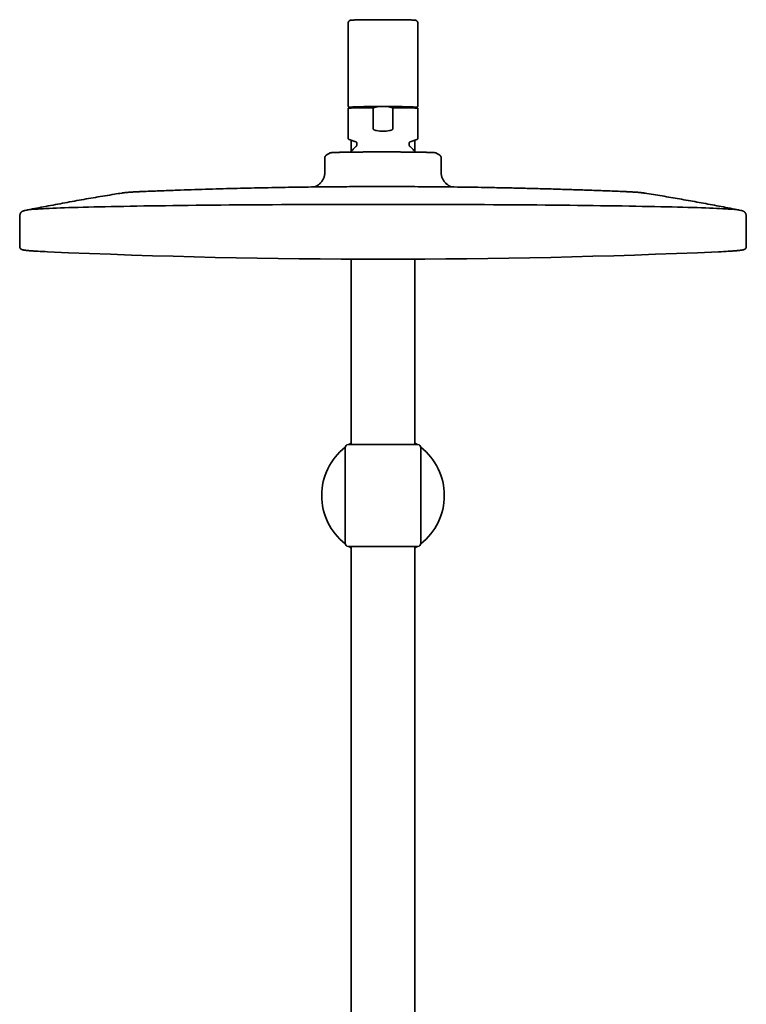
# Model space of a CAD drawing. Header units: millimetres. Extents: x 8 to 1763, y 12 to 2805.
# Tile 26 of 28: x 771 to 1021, y 2466 to 2805. Entities that reach past the tile are written whole.
import ezdxf

# ---------------------------------------------------------------- set-up
doc = ezdxf.new("R2010")
doc.units = ezdxf.units.MM

msp = doc.modelspace()

# ---------------------------------------------------------------- linework, layer by layer
at = {"color": 7, "linetype": 'Continuous', "lineweight": 35}
for p, q in [((884.42, 2803.78), (884.42, 2775.39)), ((908.42, 2775.39), (908.42, 2803.78)), ((897.94, 2775.09), (894.9, 2775.09)), ((884.82, 2774.89), (884.42, 2774.49)), ((884.42, 2774.49), (884.42, 2764.24)), ((892.99, 2767.51), (892.99, 2774.69)), ((899.85, 2774.69), (899.85, 2767.51)), ((908.42, 2774.49), (908.02, 2774.89)), ((908.42, 2764.24), (908.42, 2774.49)), ((884.76, 2763.76), (887.1, 2762.91)), ((885.47, 2763.5), (885.47, 2759.62)), ((887.42, 2762.45), (887.42, 2761.85)), ((905.42, 2761.85), (905.42, 2762.45)), ((905.74, 2762.91), (908.08, 2763.76)), ((907.37, 2759.62), (907.37, 2763.5)), ((878.25, 2759.16), (876.91, 2758.36)), ((915.92, 2758.36), (914.59, 2759.16)), ((876.42, 2757.49), (876.42, 2752.89)), ((916.42, 2757.49), (916.41, 2757.49)), ((916.42, 2752.89), (916.42, 2757.49)), ((773.88, 2739.45), (773.15, 2739.31)), ((773.25, 2739.33), (773.17, 2739.31)), ((775.14, 2739.71), (775.15, 2739.71)), ((1017.68, 2739.71), (1017.7, 2739.7)), ((1019.67, 2739.31), (1018.96, 2739.45)), ((1019.68, 2739.31), (1019.58, 2739.33)), ((771.52, 2737.67), (771.43, 2726.92)), ((771.52, 2737.67), (771.52, 2737.67)), ((1021.41, 2726.92), (1021.32, 2737.67)), ((771.43, 2726.92), (771.43, 2726.92)), ((885.47, 2722.58), (885.47, 2658.74)), ((907.37, 2658.74), (907.37, 2722.58)), ((883.42, 2657.74), (883.42, 2641.24)), ((884.42, 2658.74), (908.42, 2658.74)), ((909.42, 2641.24), (909.42, 2657.74)), ((883.42, 2641.24), (883.42, 2624.74)), ((909.42, 2624.74), (909.42, 2641.24)), ((884.42, 2623.74), (896.42, 2623.74)), ((885.47, 2623.74), (885.47, 2448.96)), ((896.42, 2623.74), (908.42, 2623.74)), ((907.37, 2423.17), (907.37, 2623.74))]:
    msp.add_line(p, q, dxfattribs=at)
at = {"color": 7, "linetype": 'Continuous', "lineweight": 35, "flags": 128}
for points in [[(908.08, 2763.76), (908.08, 2763.76), (908.09, 2763.77)], [(876.42, 2757.49), (876.43, 2757.62), (876.44, 2757.71)], [(1018.92, 2739.46), (1018.72, 2739.5), (1018.34, 2739.56), (1017.88, 2739.61), (1017.33, 2739.67), (1016.7, 2739.72), (1015.99, 2739.78), (1015.2, 2739.83), (1014.33, 2739.88), (1013.37, 2739.94), (1012.34, 2739.99), (1011.22, 2740.04), (1010.03, 2740.1), (1008.76, 2740.15), (1007.41, 2740.2), (1005.99, 2740.25), (1004.49, 2740.3), (1002.92, 2740.35), (1001.27, 2740.4), (999.55, 2740.44), (997.76, 2740.49), (995.9, 2740.54), (993.98, 2740.58), (991.99, 2740.63), (989.93, 2740.67), (987.8, 2740.71), (985.62, 2740.75), (983.37, 2740.79), (981.07, 2740.83), (978.7, 2740.87), (976.28, 2740.91), (973.81, 2740.94), (971.28, 2740.98), (968.7, 2741.01), (966.07, 2741.04), (963.39, 2741.07), (960.67, 2741.1), (957.9, 2741.13), (955.1, 2741.16), (952.25, 2741.19), (949.36, 2741.21), (946.44, 2741.24), (943.48, 2741.26), (940.49, 2741.28), (937.47, 2741.3), (934.42, 2741.32), (931.34, 2741.33), (928.25, 2741.35), (925.13, 2741.36), (921.99, 2741.37), (918.83, 2741.39), (915.65, 2741.39), (912.47, 2741.4), (909.27, 2741.41), (906.07, 2741.41), (902.85, 2741.42), (899.64, 2741.42), (896.42, 2741.42), (893.2, 2741.42), (889.98, 2741.42), (886.77, 2741.41), (883.56, 2741.41), (880.37, 2741.4), (877.18, 2741.39), (874.01, 2741.39), (870.85, 2741.37), (867.71, 2741.36), (864.59, 2741.35), (861.49, 2741.33), (858.42, 2741.32), (855.37, 2741.3), (852.35, 2741.28), (849.36, 2741.26), (846.4, 2741.24), (843.48, 2741.21), (840.59, 2741.19), (837.74, 2741.16), (834.93, 2741.13), (832.16, 2741.1), (829.44, 2741.07), (826.77, 2741.04), (824.14, 2741.01), (821.56, 2740.98), (819.03, 2740.94), (816.55, 2740.91), (814.13, 2740.87), (811.77, 2740.83), (809.46, 2740.79), (807.22, 2740.75), (805.03, 2740.71), (802.91, 2740.67), (800.85, 2740.63), (798.86, 2740.58), (796.93, 2740.54), (795.07, 2740.49), (793.28, 2740.44), (791.57, 2740.4), (789.92, 2740.35), (788.35, 2740.3), (786.85, 2740.25), (785.42, 2740.2), (784.08, 2740.15), (782.81, 2740.1), (781.61, 2740.04), (780.5, 2739.99), (779.46, 2739.94), (778.51, 2739.88), (777.64, 2739.83), (776.84, 2739.78), (776.13, 2739.72), (775.5, 2739.67), (774.96, 2739.61), (774.5, 2739.56), (774.12, 2739.5), (773.91, 2739.46)]]:
    msp.add_lwpolyline(points, dxfattribs=at)
at = {"color": 7, "linetype": 'Continuous', "lineweight": 35}
for centre, radius, start, end in [((892.64, 2632.63), 142.47, 89.0935, 93.1481), ((900.14, 2630.09), 145.01, 86.8874, 90.871), ((891.2, 2667.83), 106.87, 89.0422, 93.6403), ((901.63, 2667.83), 106.87, 86.3597, 90.9578), ((792.18, 2980.7), 255.83, 266.7546, 267.4949), ((896.42, 5328.22), 2605.67, 267.46121, 272.53879), ((1000.83, 2976.9), 252.03, 272.5026, 273.295), ((896.42, 2641.24), 21.08, 128.0581, 231.9419), ((884.42, 2657.74), 1, 90, 180), ((896.42, 2641.24), 21.08, 121.2949, 123.8848), ((896.42, 2641.24), 21.08, 56.1152, 58.7051), ((908.42, 2657.74), 1, 0, 90), ((896.42, 2641.24), 21.08, 0, 51.9419), ((896.42, 2641.24), 21.08, 308.0581, 0), ((884.42, 2624.74), 1, 180, 270), ((896.42, 2641.24), 21.08, 236.1151, 238.7051), ((896.42, 2641.24), 21.08, 301.2949, 303.8849), ((908.42, 2624.74), 1, 270, 0)]:
    msp.add_arc(centre, radius, start, end, dxfattribs=at)
msp.add_ellipse((896.42, 2778.39), major_axis=(12, 0), ratio=0.982395, start_param=4.526331, end_param=4.898447, dxfattribs=at)
for points, knots in [([(896.42, 2804.98), (896.35, 2804.98), (896.16, 2804.98), (895.85, 2804.98), (895.48, 2804.98), (895.11, 2804.98), (894.74, 2804.97), (894.38, 2804.97), (894.01, 2804.97), (893.65, 2804.97), (893.3, 2804.97), (892.94, 2804.97), (892.59, 2804.96), (892.24, 2804.96), (891.9, 2804.96), (891.57, 2804.96), (891.24, 2804.95), (890.91, 2804.95), (890.59, 2804.95), (890.28, 2804.94), (889.97, 2804.94), (889.68, 2804.94), (889.38, 2804.93), (889.1, 2804.93), (888.83, 2804.92), (888.56, 2804.92), (888.3, 2804.91), (888.06, 2804.91), (887.82, 2804.9), (887.59, 2804.9), (887.37, 2804.89), (887.16, 2804.89), (886.96, 2804.88), (886.77, 2804.88), (886.59, 2804.87), (886.42, 2804.87), (886.26, 2804.86), (886.12, 2804.85), (885.98, 2804.85), (885.85, 2804.84), (885.74, 2804.83), (885.63, 2804.83), (885.53, 2804.82), (885.44, 2804.81), (885.36, 2804.8), (885.29, 2804.79), (885.24, 2804.78), (885.2, 2804.77), (885.15, 2804.76), (885.11, 2804.74), (885.06, 2804.72), (885, 2804.7), (884.94, 2804.67), (884.88, 2804.63), (884.81, 2804.59), (884.75, 2804.53), (884.68, 2804.46), (884.62, 2804.39), (884.56, 2804.3), (884.51, 2804.21), (884.47, 2804.12), (884.44, 2804.01), (884.42, 2803.9), (884.42, 2803.82), (884.42, 2803.78)], [0, 0, 0, 0, 0.010714, 0.031074, 0.051434, 0.071795, 0.092156, 0.112518, 0.13288, 0.153242, 0.173606, 0.19397, 0.214336, 0.234702, 0.255071, 0.275441, 0.295813, 0.316187, 0.336563, 0.356943, 0.377326, 0.397713, 0.418104, 0.4385, 0.458902, 0.479312, 0.499729, 0.520156, 0.540594, 0.561046, 0.581514, 0.602003, 0.622516, 0.643062, 0.663647, 0.684283, 0.704989, 0.725787, 0.746714, 0.767829, 0.78923, 0.811095, 0.833795, 0.858271, 0.879238, 0.894343, 0.903169, 0.910636, 0.91697, 0.922532, 0.927612, 0.932451, 0.937243, 0.9421, 0.947156, 0.952461, 0.957989, 0.963675, 0.969461, 0.975306, 0.981185, 0.987086, 0.993649, 1, 1, 1, 1]), ([(908.42, 2803.78), (908.42, 2803.79), (908.42, 2803.84), (908.41, 2803.92), (908.39, 2804.03), (908.36, 2804.13), (908.32, 2804.23), (908.27, 2804.32), (908.21, 2804.4), (908.15, 2804.47), (908.09, 2804.53), (908.02, 2804.58), (907.96, 2804.63), (907.9, 2804.66), (907.84, 2804.69), (907.79, 2804.72), (907.74, 2804.74), (907.7, 2804.75), (907.66, 2804.76), (907.61, 2804.77), (907.57, 2804.78), (907.53, 2804.79), (907.47, 2804.8), (907.39, 2804.81), (907.3, 2804.82), (907.19, 2804.83), (907.08, 2804.83), (906.96, 2804.84), (906.83, 2804.85), (906.68, 2804.85), (906.53, 2804.86), (906.37, 2804.87), (906.2, 2804.87), (906.01, 2804.88), (905.82, 2804.88), (905.62, 2804.89), (905.41, 2804.9), (905.18, 2804.9), (904.95, 2804.91), (904.71, 2804.91), (904.46, 2804.92), (904.2, 2804.92), (903.93, 2804.93), (903.65, 2804.93), (903.36, 2804.93), (903.07, 2804.94), (902.77, 2804.94), (902.46, 2804.95), (902.15, 2804.95), (901.83, 2804.95), (901.5, 2804.96), (901.17, 2804.96), (900.83, 2804.96), (900.49, 2804.96), (900.14, 2804.97), (899.79, 2804.97), (899.43, 2804.97), (899.07, 2804.97), (898.71, 2804.97), (898.35, 2804.97), (897.98, 2804.97), (897.61, 2804.98), (897.24, 2804.98), (896.88, 2804.98), (896.6, 2804.98), (896.45, 2804.98), (896.42, 2804.98)], [0, 0, 0, 0, 0.001652, 0.007865, 0.013934, 0.01987, 0.025678, 0.031361, 0.036913, 0.042323, 0.04757, 0.052626, 0.057475, 0.062139, 0.066696, 0.071275, 0.076002, 0.081057, 0.086663, 0.093102, 0.100752, 0.110186, 0.122401, 0.139626, 0.170277, 0.19265, 0.213896, 0.23638, 0.258109, 0.279411, 0.300455, 0.321329, 0.342087, 0.36276, 0.383372, 0.403936, 0.424464, 0.444964, 0.465441, 0.485899, 0.506342, 0.526772, 0.547192, 0.567604, 0.588007, 0.608405, 0.628797, 0.649184, 0.669568, 0.689947, 0.710324, 0.730698, 0.75107, 0.771439, 0.791807, 0.812174, 0.832539, 0.852903, 0.873266, 0.893628, 0.91399, 0.934351, 0.954711, 0.975071, 0.99436, 1, 1, 1, 1]), ([(884.42, 2775.39), (884.42, 2775.38), (884.42, 2775.34), (884.43, 2775.28), (884.45, 2775.21), (884.48, 2775.15), (884.51, 2775.09), (884.55, 2775.04), (884.59, 2775.01), (884.63, 2774.97), (884.67, 2774.95), (884.71, 2774.93), (884.74, 2774.92), (884.77, 2774.91), (884.8, 2774.9), (884.81, 2774.89), (884.82, 2774.89)], [0, 0, 0, 0, 0.027278, 0.103398, 0.176567, 0.247267, 0.315811, 0.382429, 0.447539, 0.512222, 0.578231, 0.647917, 0.724767, 0.8132, 0.919135, 1, 1, 1, 1]), ([(894.9, 2775.09), (894.74, 2775.07), (894.42, 2775.02), (893.94, 2774.93), (893.46, 2774.82), (893.15, 2774.73), (892.99, 2774.69)], [0, 0, 0, 0, 0.249106, 0.498591, 0.749137, 1, 1, 1, 1]), ([(899.85, 2774.69), (899.69, 2774.73), (899.38, 2774.82), (898.9, 2774.93), (898.42, 2775.02), (898.1, 2775.07), (897.94, 2775.09)], [0, 0, 0, 0, 0.249181, 0.498664, 0.749145, 1, 1, 1, 1]), ([(908.02, 2774.89), (908.03, 2774.89), (908.04, 2774.9), (908.07, 2774.91), (908.11, 2774.92), (908.14, 2774.94), (908.18, 2774.96), (908.23, 2774.99), (908.27, 2775.03), (908.31, 2775.08), (908.35, 2775.13), (908.38, 2775.19), (908.4, 2775.26), (908.42, 2775.33), (908.42, 2775.37), (908.42, 2775.39)], [0, 0, 0, 0, 0.107954, 0.215421, 0.305536, 0.384096, 0.455832, 0.524573, 0.59292, 0.662149, 0.732969, 0.805033, 0.877812, 0.950941, 1, 1, 1, 1]), ([(894.2, 2766.8), (894.12, 2766.82), (893.95, 2766.85), (893.71, 2766.91), (893.48, 2767), (893.28, 2767.1), (893.15, 2767.2), (893.07, 2767.29), (893.02, 2767.37), (892.99, 2767.44), (892.99, 2767.49), (892.99, 2767.51)], [0, 0, 0, 0, 0.167751, 0.33623, 0.503676, 0.67001, 0.785436, 0.843943, 0.90227, 0.972054, 1, 1, 1, 1]), ([(899.85, 2767.51), (899.84, 2767.47), (899.83, 2767.39), (899.77, 2767.28), (899.68, 2767.2), (899.57, 2767.11), (899.42, 2767.03), (899.24, 2766.96), (898.98, 2766.87), (898.77, 2766.83), (898.64, 2766.8)], [0, 0, 0, 0, 0.073322, 0.162646, 0.23764, 0.312831, 0.447977, 0.583845, 0.719618, 1, 1, 1, 1]), ([(884.42, 2764.24), (884.42, 2764.19), (884.43, 2764.09), (884.51, 2763.95), (884.61, 2763.83), (884.71, 2763.78), (884.76, 2763.76)], [0, 0, 0, 0, 0.251054, 0.50166, 0.751415, 1, 1, 1, 1]), ([(887.25, 2761.47), (887.16, 2761.39), (886.97, 2761.23), (886.69, 2760.96), (886.4, 2760.68), (886.12, 2760.38), (885.85, 2760.08), (885.59, 2759.77), (885.4, 2759.54), (885.31, 2759.42), (885.3, 2759.4)], [0, 0, 0, 0, 0.124511, 0.266771, 0.409277, 0.552017, 0.69498, 0.838154, 0.981532, 1, 1, 1, 1]), ([(887.1, 2762.91), (887.14, 2762.89), (887.23, 2762.85), (887.34, 2762.74), (887.4, 2762.6), (887.41, 2762.5), (887.42, 2762.45)], [0, 0, 0, 0, 0.251349, 0.501576, 0.750998, 1, 1, 1, 1]), ([(887.42, 2761.85), (887.42, 2761.81), (887.41, 2761.74), (887.38, 2761.64), (887.32, 2761.55), (887.27, 2761.5), (887.25, 2761.47)], [0, 0, 0, 0, 0.249766, 0.499627, 0.749677, 1, 1, 1, 1]), ([(905.42, 2762.45), (905.42, 2762.5), (905.43, 2762.6), (905.5, 2762.74), (905.6, 2762.85), (905.69, 2762.89), (905.74, 2762.91)], [0, 0, 0, 0, 0.249002, 0.498424, 0.748651, 1, 1, 1, 1]), ([(905.59, 2761.47), (905.56, 2761.5), (905.51, 2761.55), (905.46, 2761.64), (905.42, 2761.74), (905.42, 2761.81), (905.42, 2761.85)], [0, 0, 0, 0, 0.250323, 0.500373, 0.750234, 1, 1, 1, 1]), ([(907.54, 2759.4), (907.53, 2759.41), (907.43, 2759.54), (907.24, 2759.77), (906.97, 2760.1), (906.68, 2760.42), (906.38, 2760.73), (906.07, 2761.03), (905.81, 2761.28), (905.64, 2761.42), (905.58, 2761.47)], [0, 0, 0, 0, 0.016315, 0.166354, 0.316627, 0.467148, 0.617933, 0.769, 0.920368, 1, 1, 1, 1]), ([(908.08, 2763.76), (908.12, 2763.78), (908.22, 2763.83), (908.33, 2763.95), (908.4, 2764.09), (908.41, 2764.19), (908.42, 2764.24)], [0, 0, 0, 0, 0.248585, 0.49834, 0.748946, 1, 1, 1, 1]), ([(876.91, 2758.36), (876.88, 2758.34), (876.81, 2758.29), (876.72, 2758.21), (876.63, 2758.11), (876.55, 2758), (876.49, 2757.87), (876.45, 2757.75), (876.42, 2757.62), (876.42, 2757.53), (876.42, 2757.49)], [0, 0, 0, 0, 0.125715, 0.266079, 0.401918, 0.531041, 0.654482, 0.773417, 0.888484, 1, 1, 1, 1]), ([(894.47, 2759.46), (894.19, 2759.46), (893.62, 2759.46), (892.78, 2759.46), (891.95, 2759.46), (891.16, 2759.46), (890.4, 2759.45), (889.68, 2759.45), (888.98, 2759.44), (888.28, 2759.44), (887.6, 2759.43), (886.92, 2759.42), (886.27, 2759.42), (885.63, 2759.41), (885.02, 2759.4), (884.43, 2759.39), (883.86, 2759.38), (883.31, 2759.37), (882.79, 2759.36), (882.28, 2759.35), (881.8, 2759.34), (881.38, 2759.33), (881, 2759.32), (880.67, 2759.31), (880.37, 2759.3), (880.08, 2759.29), (879.82, 2759.28), (879.58, 2759.27), (879.37, 2759.26), (879.18, 2759.25), (879, 2759.24), (878.85, 2759.23), (878.71, 2759.22), (878.58, 2759.21), (878.48, 2759.2), (878.39, 2759.19), (878.32, 2759.18), (878.28, 2759.17), (878.25, 2759.16), (878.25, 2759.16), (878.25, 2759.16)], [0, 0, 0, 0, 0.032648, 0.0653765, 0.098178, 0.1310557, 0.1602937, 0.1895815, 0.219047, 0.2485647, 0.2783177, 0.3081255, 0.3381162, 0.3681605, 0.3974521, 0.4267939, 0.456319, 0.4858978, 0.515721, 0.5456027, 0.5756767, 0.6058078, 0.6306015, 0.6554261, 0.6791932, 0.7029604, 0.7268375, 0.7507146, 0.7727939, 0.7948732, 0.8170441, 0.8392151, 0.8616434, 0.8840946, 0.9066316, 0.9291686, 0.9517979, 0.9744272, 0.9971459, 1, 1, 1, 1]), ([(896.42, 2759.47), (896.13, 2759.47), (895.67, 2759.47), (895.02, 2759.46), (894.65, 2759.46), (894.47, 2759.46)], [0, 0, 0, 0, 0.43504, 0.717386, 1, 1, 1, 1]), ([(914.49, 2759.18), (914.46, 2759.19), (914.39, 2759.2), (914.23, 2759.21), (914.04, 2759.23), (913.8, 2759.25), (913.51, 2759.26), (913.16, 2759.28), (912.78, 2759.29), (912.38, 2759.31), (911.96, 2759.32), (911.51, 2759.33), (911.01, 2759.34), (910.45, 2759.35), (909.84, 2759.36), (909.21, 2759.37), (908.57, 2759.38), (907.92, 2759.39), (907.26, 2759.4), (906.54, 2759.41), (905.74, 2759.42), (904.96, 2759.43), (904.26, 2759.43), (903.64, 2759.44), (903.02, 2759.44), (902.38, 2759.45), (901.73, 2759.45), (900.97, 2759.46), (900.11, 2759.46), (899.15, 2759.46), (898.22, 2759.46), (897.31, 2759.47), (896.71, 2759.47), (896.42, 2759.47)], [0, 0, 0, 0, 0.032012, 0.064138, 0.096265, 0.128502, 0.164357, 0.200212, 0.234004, 0.267795, 0.299222, 0.330649, 0.361153, 0.397062, 0.432971, 0.466823, 0.500675, 0.532172, 0.563669, 0.594248, 0.632042, 0.669835, 0.695232, 0.720638, 0.746035, 0.771722, 0.797417, 0.823104, 0.860873, 0.897017, 0.933162, 0.966581, 1, 1, 1, 1]), ([(914.58, 2759.16), (914.58, 2759.16), (914.58, 2759.16), (914.54, 2759.17), (914.51, 2759.18), (914.49, 2759.18)], [0, 0, 0, 0, 0.233662, 0.616651, 1, 1, 1, 1]), ([(916.42, 2757.49), (916.41, 2757.53), (916.41, 2757.6), (916.4, 2757.7), (916.36, 2757.82), (916.32, 2757.93), (916.25, 2758.05), (916.16, 2758.17), (916.05, 2758.27), (915.97, 2758.33), (915.92, 2758.36)], [0, 0, 0, 0, 0.0925587, 0.1952992, 0.3081937, 0.4309033, 0.5627234, 0.7025532, 0.8489101, 1, 1, 1, 1]), ([(876.42, 2752.89), (876.42, 2752.8), (876.42, 2752.64), (876.41, 2752.41), (876.41, 2752.21), (876.4, 2752.05), (876.38, 2751.91), (876.36, 2751.73), (876.33, 2751.49), (876.25, 2751.15), (876.14, 2750.76), (875.97, 2750.33), (875.75, 2749.92), (875.5, 2749.53), (875.22, 2749.16), (874.92, 2748.81), (874.58, 2748.49), (874.22, 2748.2), (873.9, 2747.98), (873.63, 2747.81), (873.43, 2747.71), (873.26, 2747.62), (873.12, 2747.56), (873, 2747.51), (872.91, 2747.47), (872.83, 2747.44), (872.78, 2747.42), (872.76, 2747.41)], [0, 0, 0, 0, 0.036568, 0.068398, 0.095505, 0.117845, 0.135649, 0.15258, 0.193445, 0.235335, 0.298955, 0.362729, 0.426653, 0.490695, 0.554858, 0.619179, 0.683658, 0.748381, 0.8135, 0.850341, 0.884102, 0.913413, 0.936877, 0.95465, 0.96885, 0.986001, 1, 1, 1, 1]), ([(920.08, 2747.41), (920.04, 2747.43), (919.97, 2747.45), (919.85, 2747.5), (919.72, 2747.55), (919.57, 2747.62), (919.4, 2747.71), (919.2, 2747.82), (918.93, 2747.98), (918.61, 2748.21), (918.25, 2748.5), (917.92, 2748.81), (917.61, 2749.16), (917.34, 2749.52), (917.09, 2749.91), (916.88, 2750.32), (916.7, 2750.74), (916.59, 2751.12), (916.52, 2751.43), (916.48, 2751.68), (916.46, 2751.87), (916.44, 2752.04), (916.43, 2752.2), (916.42, 2752.4), (916.42, 2752.63), (916.42, 2752.8), (916.42, 2752.89)], [0, 0, 0, 0, 0.021698, 0.042354, 0.062267, 0.087043, 0.116836, 0.150525, 0.187249, 0.251943, 0.316213, 0.380241, 0.444112, 0.507825, 0.57142, 0.6349, 0.698228, 0.761774, 0.79794, 0.832678, 0.864249, 0.880957, 0.902946, 0.930142, 0.962489, 1, 1, 1, 1]), ([(806.54, 2745.32), (805.69, 2745.18), (803.77, 2744.88), (800.78, 2744.38), (797.54, 2743.84), (794.3, 2743.28), (791.05, 2742.7), (787.79, 2742.12), (784.53, 2741.51), (781.26, 2740.9), (778.13, 2740.3), (776.09, 2739.89), (775.14, 2739.7)], [0, 0, 0, 0, 0.080667, 0.182923, 0.285663, 0.388818, 0.492323, 0.596126, 0.700179, 0.804441, 0.908878, 1, 1, 1, 1]), ([(814.12, 2745.86), (814.12, 2745.86), (814.12, 2745.86), (814.12, 2745.86), (814.11, 2745.86), (814.11, 2745.86), (814.09, 2745.86), (814.05, 2745.86), (813.94, 2745.85), (813.74, 2745.85), (813.46, 2745.83), (813.12, 2745.82), (812.76, 2745.8), (812.38, 2745.78), (812.01, 2745.77), (811.66, 2745.75), (811.31, 2745.73), (810.98, 2745.71), (810.66, 2745.69), (810.34, 2745.68), (810.04, 2745.66), (809.75, 2745.64), (809.45, 2745.62), (809.17, 2745.6), (808.87, 2745.58), (808.58, 2745.55), (808.26, 2745.52), (807.92, 2745.49), (807.59, 2745.46), (807.3, 2745.42), (807.06, 2745.39), (806.87, 2745.37), (806.75, 2745.35), (806.67, 2745.34), (806.63, 2745.33), (806.6, 2745.33), (806.58, 2745.33), (806.57, 2745.32), (806.56, 2745.32), (806.56, 2745.32), (806.56, 2745.32), (806.56, 2745.32)], [0, 0, 0, 0, 0.000015, 0.000035, 0.000083, 0.000233, 0.00093, 0.004017, 0.012005, 0.030025, 0.060506, 0.094881, 0.131341, 0.172143, 0.212677, 0.252897, 0.292895, 0.332761, 0.372581, 0.412454, 0.452495, 0.49286, 0.533767, 0.575539, 0.618685, 0.66403, 0.712953, 0.767514, 0.828185, 0.872941, 0.916135, 0.954745, 0.975243, 0.987877, 0.993663, 0.996988, 0.998674, 0.999528, 0.999801, 0.999932, 1, 1, 1, 1]), ([(896.42, 2747.56), (894.74, 2747.55), (892.36, 2747.55), (888.81, 2747.54), (885.73, 2747.53), (882.02, 2747.5), (878.08, 2747.47), (873.9, 2747.43), (869.55, 2747.38), (865.06, 2747.31), (860.46, 2747.23), (855.77, 2747.14), (851.02, 2747.04), (846.22, 2746.93), (841.39, 2746.8), (836.52, 2746.66), (831.63, 2746.51), (826.72, 2746.34), (821.8, 2746.16), (817.65, 2746.01), (815.16, 2745.9), (814.3, 2745.87)], [0, 0, 0, 0, 0.061443, 0.086902, 0.129353, 0.173984, 0.22237, 0.273399, 0.326548, 0.381361, 0.437474, 0.494592, 0.552488, 0.610981, 0.669935, 0.729247, 0.788837, 0.848645, 0.908626, 0.968745, 1, 1, 1, 1]), ([(978.72, 2745.86), (977.76, 2745.9), (975.13, 2746.01), (970.81, 2746.17), (965.76, 2746.36), (960.69, 2746.52), (955.6, 2746.68), (950.49, 2746.83), (945.35, 2746.96), (940.17, 2747.08), (935.12, 2747.18), (930.24, 2747.27), (925.54, 2747.35), (920.86, 2747.41), (916.24, 2747.46), (911.75, 2747.5), (907.73, 2747.52), (904.24, 2747.54), (900.58, 2747.55), (898.01, 2747.55), (896.42, 2747.56)], [0, 0, 0, 0, 0.034801, 0.09601, 0.157465, 0.219077, 0.28089, 0.342966, 0.405395, 0.46831, 0.53191, 0.589178, 0.646316, 0.703206, 0.759592, 0.814819, 0.866711, 0.906307, 0.941989, 1, 1, 1, 1]), ([(986.28, 2745.32), (986.28, 2745.32), (986.28, 2745.32), (986.27, 2745.32), (986.27, 2745.32), (986.26, 2745.33), (986.24, 2745.33), (986.22, 2745.33), (986.18, 2745.34), (986.12, 2745.35), (986.03, 2745.36), (985.89, 2745.38), (985.69, 2745.41), (985.43, 2745.44), (985.13, 2745.47), (984.78, 2745.5), (984.42, 2745.54), (984.08, 2745.57), (983.77, 2745.59), (983.46, 2745.61), (983.15, 2745.63), (982.84, 2745.65), (982.52, 2745.67), (982.21, 2745.69), (981.88, 2745.71), (981.55, 2745.73), (981.21, 2745.75), (980.84, 2745.77), (980.46, 2745.78), (980.09, 2745.8), (979.73, 2745.82), (979.39, 2745.83), (979.1, 2745.85), (978.9, 2745.85), (978.79, 2745.86), (978.74, 2745.86), (978.73, 2745.86), (978.72, 2745.86), (978.72, 2745.86), (978.72, 2745.86), (978.72, 2745.86), (978.72, 2745.86)], [0, 0, 0, 0, 0.000105, 0.000231, 0.000445, 0.000911, 0.002252, 0.004998, 0.010106, 0.019005, 0.034052, 0.060835, 0.10128, 0.143011, 0.191984, 0.251702, 0.312997, 0.363247, 0.410719, 0.455967, 0.49954, 0.541874, 0.583285, 0.623988, 0.664131, 0.703808, 0.74307, 0.785759, 0.827103, 0.866804, 0.904436, 0.93913, 0.969117, 0.988832, 0.995752, 0.998862, 0.999677, 0.999898, 0.999962, 0.999987, 1, 1, 1, 1]), ([(1017.68, 2739.71), (1017.56, 2739.73), (1016.43, 2739.96), (1014.28, 2740.38), (1011.24, 2740.96), (1008.21, 2741.53), (1005.18, 2742.09), (1002.17, 2742.64), (999.16, 2743.17), (996.15, 2743.69), (993.16, 2744.2), (990.18, 2744.69), (987.9, 2745.06), (986.6, 2745.27), (986.3, 2745.32)], [0, 0, 0, 0, 0.011461, 0.108701, 0.205724, 0.30251, 0.399035, 0.495272, 0.591193, 0.686764, 0.781948, 0.876703, 0.970983, 1, 1, 1, 1]), ([(773.17, 2739.31), (773.16, 2739.31), (773.1, 2739.3), (772.99, 2739.27), (772.84, 2739.24), (772.72, 2739.2), (772.62, 2739.16), (772.53, 2739.12), (772.44, 2739.09), (772.37, 2739.05), (772.29, 2739), (772.22, 2738.96), (772.15, 2738.91), (772.08, 2738.85), (772.01, 2738.79), (771.94, 2738.72), (771.87, 2738.65), (771.81, 2738.56), (771.75, 2738.47), (771.69, 2738.37), (771.64, 2738.27), (771.6, 2738.15), (771.56, 2738.03), (771.54, 2737.9), (771.52, 2737.78), (771.52, 2737.7), (771.52, 2737.66)], [0, 0, 0, 0, 0.020126, 0.144948, 0.283185, 0.375409, 0.451737, 0.511747, 0.561912, 0.605144, 0.643201, 0.677261, 0.708173, 0.736584, 0.763006, 0.787857, 0.811488, 0.834194, 0.856231, 0.877818, 0.899138, 0.920345, 0.941557, 0.962865, 0.984328, 1, 1, 1, 1]), ([(775.15, 2739.71), (775.11, 2739.7), (775.03, 2739.68), (774.93, 2739.66), (774.84, 2739.63), (774.76, 2739.61), (774.72, 2739.59), (774.7, 2739.58)], [0, 0, 0, 0, 0.220699, 0.433243, 0.637624, 0.833835, 1, 1, 1, 1]), ([(1018.14, 2739.58), (1018.14, 2739.58), (1018.11, 2739.59), (1018.07, 2739.61), (1018.01, 2739.63), (1017.94, 2739.65), (1017.86, 2739.67), (1017.78, 2739.69), (1017.72, 2739.7), (1017.68, 2739.71)], [0, 0, 0, 0, 0.045755, 0.183259, 0.330284, 0.483948, 0.64679, 0.818809, 1, 1, 1, 1]), ([(1021.31, 2737.67), (1021.31, 2737.68), (1021.32, 2737.73), (1021.31, 2737.83), (1021.29, 2737.97), (1021.25, 2738.1), (1021.21, 2738.23), (1021.15, 2738.35), (1021.1, 2738.45), (1021.03, 2738.55), (1020.97, 2738.63), (1020.91, 2738.71), (1020.84, 2738.78), (1020.77, 2738.84), (1020.7, 2738.9), (1020.63, 2738.95), (1020.55, 2739), (1020.47, 2739.05), (1020.39, 2739.09), (1020.3, 2739.13), (1020.2, 2739.17), (1020.09, 2739.2), (1019.96, 2739.24), (1019.83, 2739.28), (1019.73, 2739.3), (1019.69, 2739.31)], [0, 0, 0, 0, 0.00326, 0.025631, 0.048256, 0.071163, 0.094399, 0.118037, 0.142191, 0.164442, 0.187346, 0.211132, 0.236076, 0.262506, 0.290811, 0.321461, 0.359034, 0.401215, 0.449297, 0.505145, 0.571542, 0.653002, 0.757852, 0.904903, 1, 1, 1, 1]), ([(771.43, 2726.91), (771.43, 2726.9), (771.42, 2726.86), (771.43, 2726.78), (771.45, 2726.67), (771.48, 2726.56), (771.52, 2726.46), (771.57, 2726.38), (771.62, 2726.3), (771.67, 2726.23), (771.72, 2726.17), (771.78, 2726.12), (771.84, 2726.07), (771.9, 2726.03), (771.96, 2725.99), (772.03, 2725.95), (772.11, 2725.91), (772.2, 2725.87), (772.31, 2725.83), (772.44, 2725.8), (772.58, 2725.76), (772.71, 2725.73), (772.85, 2725.71), (773, 2725.68), (773.15, 2725.66), (773.31, 2725.64), (773.49, 2725.62), (773.67, 2725.59), (773.86, 2725.57), (774.06, 2725.55), (774.27, 2725.53), (774.49, 2725.51), (774.72, 2725.49), (774.96, 2725.47), (775.22, 2725.45), (775.48, 2725.43), (775.75, 2725.41), (776.03, 2725.39), (776.33, 2725.37), (776.63, 2725.35), (776.95, 2725.33), (777.27, 2725.31), (777.52, 2725.29), (777.66, 2725.28), (777.69, 2725.28)], [0, 0, 0, 0, 0.000911, 0.008114, 0.015465, 0.022983, 0.030704, 0.037809, 0.045159, 0.052861, 0.061042, 0.069859, 0.079505, 0.090227, 0.102356, 0.11636, 0.134909, 0.157898, 0.18795, 0.231075, 0.269391, 0.304098, 0.339056, 0.373494, 0.407446, 0.441009, 0.474272, 0.507307, 0.540165, 0.572887, 0.605502, 0.63803, 0.670491, 0.702895, 0.735255, 0.767577, 0.799868, 0.832133, 0.864377, 0.896602, 0.928812, 0.961009, 0.993195, 1, 1, 1, 1]), ([(1015.13, 2725.28), (1015.23, 2725.29), (1015.44, 2725.3), (1015.76, 2725.32), (1016.08, 2725.34), (1016.38, 2725.36), (1016.68, 2725.38), (1016.96, 2725.4), (1017.23, 2725.42), (1017.49, 2725.44), (1017.74, 2725.46), (1017.98, 2725.48), (1018.21, 2725.5), (1018.43, 2725.52), (1018.64, 2725.54), (1018.84, 2725.56), (1019.03, 2725.58), (1019.21, 2725.6), (1019.38, 2725.62), (1019.54, 2725.64), (1019.69, 2725.66), (1019.83, 2725.68), (1019.96, 2725.71), (1020.09, 2725.73), (1020.22, 2725.75), (1020.34, 2725.78), (1020.47, 2725.82), (1020.58, 2725.85), (1020.68, 2725.89), (1020.77, 2725.93), (1020.84, 2725.97), (1020.9, 2726), (1020.97, 2726.05), (1021.02, 2726.09), (1021.08, 2726.15), (1021.14, 2726.2), (1021.19, 2726.27), (1021.24, 2726.34), (1021.29, 2726.42), (1021.33, 2726.5), (1021.36, 2726.6), (1021.39, 2726.7), (1021.41, 2726.81), (1021.41, 2726.88), (1021.41, 2726.92)], [0, 0, 0, 0, 0.0286349, 0.0604723, 0.0922619, 0.1240019, 0.1556905, 0.187326, 0.2189068, 0.2504315, 0.2818988, 0.3133081, 0.3446592, 0.375953, 0.4071916, 0.4383789, 0.4695218, 0.500631, 0.5317233, 0.5628243, 0.5939737, 0.6252335, 0.6567026, 0.6885452, 0.7210476, 0.7547427, 0.7906456, 0.8289993, 0.8552572, 0.8745678, 0.8901968, 0.9034076, 0.9148941, 0.9250973, 0.934325, 0.9428074, 0.9507249, 0.9582254, 0.9654331, 0.9724552, 0.9793839, 0.9862979, 0.9932603, 1, 1, 1, 1])]:
    msp.add_open_spline(points, degree=3, knots=knots, dxfattribs=at)

doc.saveas('drawing.dxf')
